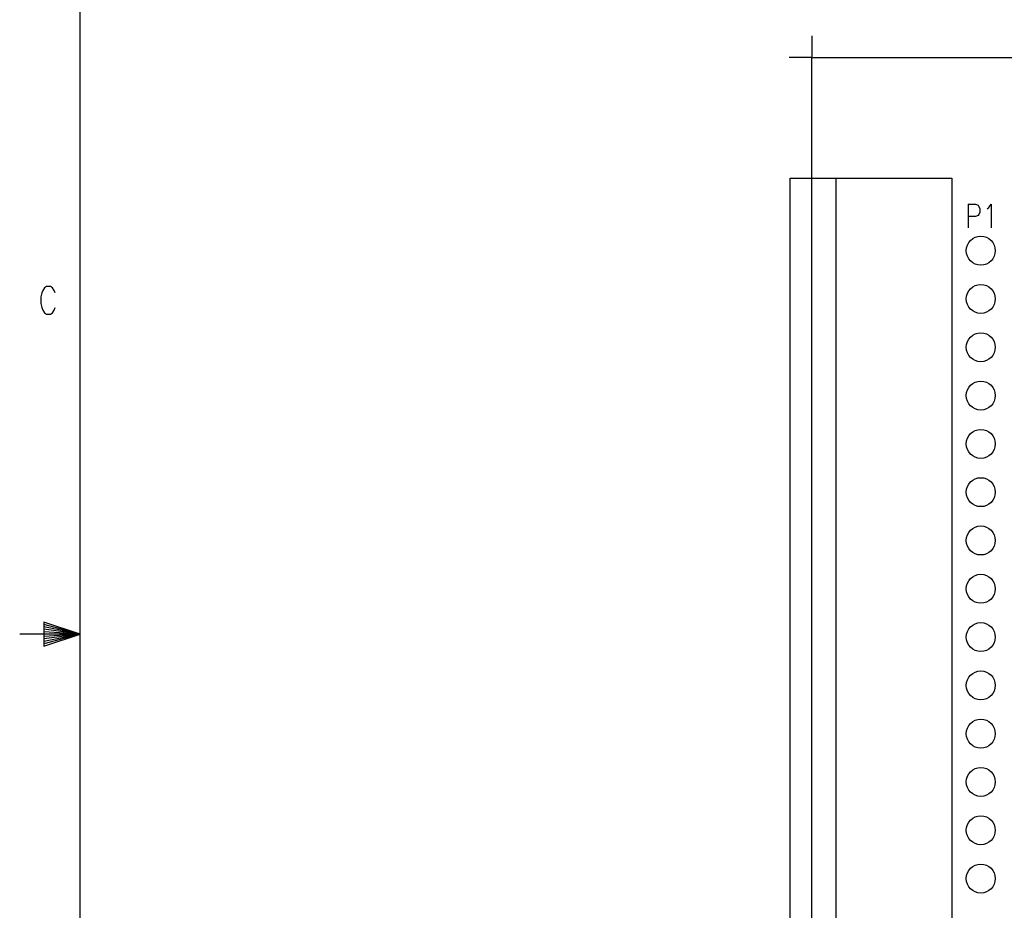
# Model space of a CAD drawing. Extents: x 2 to 38, y 4.3 to 27.6.
# Tile 2 of 25: x 2 to 10.6, y 13.5 to 21.3. Entities that reach past the tile are written whole.
import ezdxf

# ---------------------------------------------------------------- set-up
doc = ezdxf.new("R2010")
doc.units = 0
doc.layers.get('0').update_dxf_attribs({"linetype": 'CONTINUOUS'})
doc.layers.add('assy_t', color=3, linetype='CONTINUOUS')

# ---------------------------------------------------------------- blocks, each defined once
blk = doc.blocks.new('D384')
blk.add_circle((0, 0), 0.127)

msp = doc.modelspace()

# ---------------------------------------------------------------- linework, layer by layer
at = {"layer": 'assy_t', "color": 3}
for points in [[(2.54174, 4.85581), (2.54174, 27.07542), (37.45826, 27.07542), (37.45826, 4.85581), (2.54174, 4.85581)], [(8.953441, 21.208759), (8.953441, 21.018319), (8.754521, 21.018319)], [(19.110981, 11.284019), (8.953441, 11.284019), (8.953441, 21.018319), (19.110981, 21.018319), (19.110981, 11.284019)], [(10.180801, 12.342079), (8.762981, 12.342079), (8.762981, 19.960239), (10.180801, 19.960239), (10.180801, 12.342079)], [(9.165061, 19.960239), (9.165061, 12.342079)], [(10.324701, 19.732619), (10.324701, 19.524319)], [(10.324701, 19.732619), (10.389641, 19.732619), (10.411281, 19.722699), (10.418481, 19.712779), (10.425701, 19.692939), (10.425701, 19.663179), (10.418481, 19.643339), (10.411281, 19.633419), (10.389641, 19.623499), (10.324701, 19.623499)], [(10.490641, 19.692939), (10.505061, 19.702859), (10.526701, 19.732619), (10.526701, 19.524319)], [(2.32411, 18.95468), (2.31569, 18.97782), (2.29886, 19.00097), (2.28203, 19.01254), (2.24836, 19.01254), (2.23153, 19.00097), (2.21469, 18.97782), (2.20628, 18.95468), (2.19786, 18.91996), (2.19786, 18.8621), (2.20628, 18.82738), (2.21469, 18.80423), (2.23153, 18.78109), (2.24836, 18.76952), (2.28203, 18.76952), (2.29886, 18.78109), (2.31569, 18.80423), (2.32411, 18.82738)], [(2.54174, 15.96561), (2.22431, 16.07142), (2.22431, 15.8598), (2.54174, 15.96561), (2.22431, 16.05026)], [(2.54174, 15.96561), (2.0127, 15.96561)], [(2.54174, 15.96561), (2.22431, 16.0291)], [(2.54174, 15.96561), (2.22431, 16.00794)], [(2.54174, 15.96561), (2.22431, 15.98677)], [(2.54174, 15.96561), (2.22431, 15.94445)], [(2.54174, 15.96561), (2.22431, 15.92329)], [(2.54174, 15.96561), (2.22431, 15.90213)], [(2.54174, 15.96561), (2.22431, 15.88097)], [(2.54174, 15.96561), (2.37244, 15.96561)]]:
    msp.add_lwpolyline(points, dxfattribs=at)

# ---------------------------------------------------------------- block references
at = {"layer": 'assy_t'}
for p in [(10.434741, 19.325399), (10.434741, 18.902159), (10.434741, 18.478939), (10.434741, 18.055699), (10.434741, 17.632479), (10.434741, 17.209239), (10.434741, 16.785999), (10.434741, 16.362779), (10.434741, 15.939539), (10.434741, 15.516319), (10.434741, 15.093079), (10.434741, 14.669859), (10.434741, 14.246619), (10.434741, 13.823399)]:
    msp.add_blockref('D384', p, dxfattribs=at)

doc.saveas('drawing.dxf')
